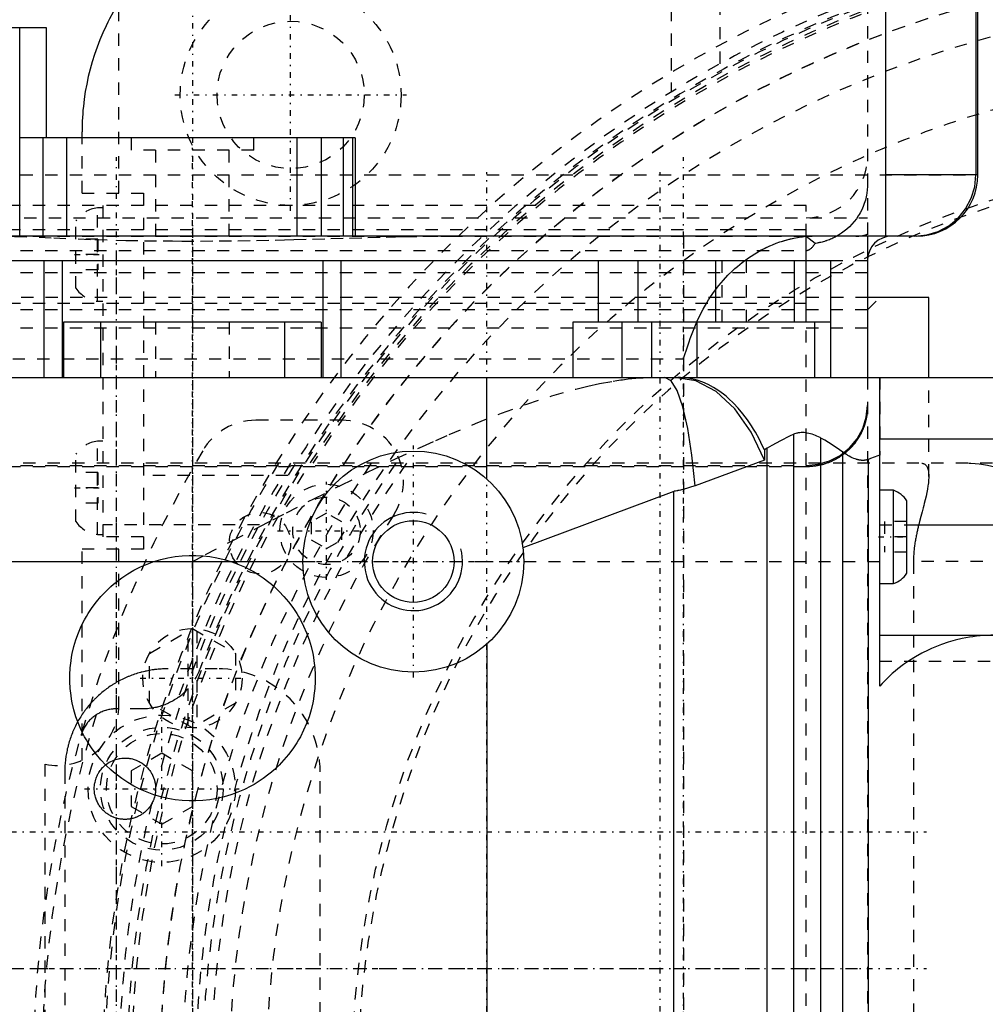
# Model space of a CAD drawing. Extents: x -584 to 223, y -128 to 128.
# Tile 15 of 21: x -102 to -23, y 6 to 86. Entities that reach past the tile are written whole.
import ezdxf

# ---------------------------------------------------------------- set-up
doc = ezdxf.new("R2010")
doc.units = 0
doc.linetypes.add('CENTER', pattern=[1.5, 0.45, -0.5, 0.05, -0.5])
doc.linetypes.add('DASHED', pattern=[2, 1, -1])
for name, color, linetype in [('AM_0', 7, 'CONTINUOUS'), ('AM_10', 7, 'CONTINUOUS'), ('AM_3', 7, 'DASHED'), ('AM_7', 7, 'CENTER')]:
    doc.layers.add(name, color=color, linetype=linetype)

msp = doc.modelspace()

# ---------------------------------------------------------------- linework, layer by layer
at = {"layer": 'AM_0', "color": 7, "linetype": 'CONTINUOUS'}
for p, q in [((-31.5, 68.5), (-31.5, 97.6)), ((-24, 73.5), (-24, 97.6)), ((-24.156, 89), (-24.156, 73.5)), ((-158.321, 85.5), (-99.909, 85.5)), ((-102.06, 68.5), (-102.06, 85.5)), ((-99.909, 85.5), (-99.909, 76.5)), ((-74.734, 76.5), (-102.06, 76.5)), ((-100.17, 68.5), (-100.17, 76.5)), ((-98.25, 68.5), (-98.25, 76.5)), ((-79.471, 68.5), (-79.471, 76.5)), ((-77.493, 68.5), (-77.493, 76.5)), ((-75.701, 68.5), (-75.701, 76.5)), ((-74.919, 68.5), (-74.919, 76.5)), ((-74.734, 76.5), (-74.734, 68.5)), ((-24, 73.5), (-31.5, 73.5)), ((-29, 68.5), (-121.401, 68.5)), ((-38, 61.5), (-38, 68.5)), ((-37.258, 67.902), (-38, 68.478)), ((-33, 68.5), (-33, 57)), ((-36, 66.5), (-121.401, 66.5)), ((-100.081, 57), (-100.081, 66.5)), ((-98.61, 66.5), (-98.61, 57)), ((-77.39, 66.5), (-77.39, 57)), ((-75.919, 66.5), (-75.919, 57)), ((-54.938, 66.5), (-54.938, 61.5)), ((-51.713, 66.5), (-51.713, 61.5)), ((-45.393, 66.5), (-45.393, 61.5)), ((-38.957, 66.5), (-38.957, 61.5)), ((-36, 66.5), (-36, 57)), ((-28, 63.5), (-32.963, 63.5)), ((-28, 57), (-28, 63.5)), ((-98.5, 61.5), (-98.5, 57)), ((-77.5, 61.5), (-98.5, 61.5)), ((-95.5, 61.5), (-95.5, 57)), ((-80.5, 61.5), (-80.5, 57)), ((-77.5, 61.5), (-77.5, 57)), ((-57, 61.5), (-57, 57)), ((-36, 61.5), (-57, 61.5)), ((-53, 61.5), (-53, 57)), ((-50.6, 61.5), (-50.6, 57)), ((-46.906, 61.5), (-46.906, 57)), ((-37.306, 61.5), (-37.306, 57)), ((-122, 57), (-8, 57)), ((-64, 48.708), (-64, 57)), ((-32, 31.856), (-32, 57)), ((-38.988, -52.368), (-38.988, 52.368)), ((-36.8, -52.057), (-36.8, 52.057)), ((-32, 52), (-11.269, 52)), ((-41.161, 51.233), (-41.394, 51.096)), ((-41.394, 51.096), (-41.394, 50.246)), ((-41.161, -51.233), (-41.161, 51.233)), ((-35, -50.906), (-35, 50.906)), ((-41.394, 50.246), (-47.043, 48.176)), ((-32.913, -50.319), (-32.913, 50.319)), ((-48.788, 47.71), (-61.068, 43.105)), ((-48.788, -3.534), (-48.788, 47.71)), ((-30.876, 47.8), (-32, 47.8)), ((-30.876, 40.2), (-30.876, 47.8)), ((-29.8, 41.046), (-29.8, 46.954)), ((-29.8, 45), (-11.073, 45)), ((-116, 42), (-79, 42)), ((-32, 40.2), (-30.876, 40.2)), ((-64, 35.292), (-64, -1.708)), ((-32, 36), (-20.365, 36))]:
    msp.add_line(p, q, dxfattribs=at)
for points in [[(-29.144, 68.5), (-28.171, 68.596), (-27.235, 68.881), (-26.373, 69.343), (-25.617, 69.964), (-24.997, 70.722), (-24.536, 71.587), (-24.252, 72.525), (-24.156, 73.5)], [(-47.043, 48.176), (-47.3, 50.66), (-47.638, 52.828), (-48.045, 54.602), (-48.505, 55.918), (-49.002, 56.727), (-49.517, 57)], [(-41.394, 50.246), (-42.483, 52.547), (-43.814, 54.437), (-45.337, 55.842), (-46.99, 56.708), (-48.711, 57)]]:
    msp.add_lwpolyline(points, dxfattribs=at)
for points in [[(-35.493, 68.5, 0), (-35.538, 68.475, 0), (-35.63, 68.426, 0), (-35.722, 68.379, 0), (-35.769, 68.356, 0), (-35.816, 68.334, 0), (-35.91, 68.291, 0), (-36.006, 68.25, 0), (-36.102, 68.21, 0), (-36.2, 68.173, 0), (-36.298, 68.137, 0), (-36.347, 68.12, 0), (-36.396, 68.104, 0), (-36.496, 68.072, 0), (-36.596, 68.043, 0), (-36.696, 68.016, 0), (-36.797, 67.99, 0), (-36.899, 67.967, 0), (-36.95, 67.956, 0), (-37.001, 67.946, 0), (-37.103, 67.927, 0), (-37.206, 67.91, 0), (-37.258, 67.902, 0)], [(-38, 67.335, 0), (-37.997, 67.335, 0), (-37.99, 67.335, 0), (-37.983, 67.335, 0), (-37.979, 67.335, 0), (-37.976, 67.335, 0), (-37.969, 67.336, 0), (-37.962, 67.336, 0), (-37.955, 67.337, 0), (-37.948, 67.338, 0), (-37.941, 67.338, 0), (-37.938, 67.339, 0), (-37.934, 67.339, 0), (-37.928, 67.34, 0), (-37.921, 67.341, 0), (-37.914, 67.342, 0), (-37.907, 67.344, 0), (-37.9, 67.345, 0), (-37.897, 67.346, 0), (-37.893, 67.347, 0), (-37.886, 67.348, 0), (-37.879, 67.35, 0), (-37.876, 67.351, 0), (-37.872, 67.351, 0), (-37.865, 67.353, 0), (-37.859, 67.355, 0), (-37.855, 67.356, 0), (-37.852, 67.357, 0), (-37.845, 67.359, 0), (-37.838, 67.362, 0), (-37.831, 67.364, 0), (-37.824, 67.366, 0), (-37.817, 67.369, 0), (-37.814, 67.37, 0), (-37.81, 67.372, 0), (-37.803, 67.374, 0), (-37.797, 67.377, 0), (-37.79, 67.38, 0), (-37.783, 67.383, 0), (-37.776, 67.386, 0), (-37.772, 67.388, 0), (-37.769, 67.389, 0), (-37.762, 67.393, 0), (-37.755, 67.396, 0), (-37.731, 67.409, 0), (-37.69, 67.433, 0), (-37.648, 67.461, 0), (-37.628, 67.477, 0), (-37.607, 67.493, 0), (-37.566, 67.528, 0), (-37.525, 67.566, 0), (-37.483, 67.608, 0), (-37.442, 67.654, 0), (-37.401, 67.703, 0), (-37.381, 67.729, 0), (-37.36, 67.755, 0), (-37.319, 67.811, 0), (-37.278, 67.871, 0), (-37.258, 67.902, 0)], [(-41.394, 51.096, 0), (-41.537, 51.404, 0), (-41.83, 51.992, 0), (-42.131, 52.535, 0), (-42.284, 52.792, 0), (-42.445, 53.048, 0), (-42.785, 53.551, 0), (-43.147, 54.033, 0), (-43.528, 54.487, 0), (-43.921, 54.906, 0), (-44.322, 55.286, 0), (-44.524, 55.459, 0), (-44.725, 55.621, 0), (-45.122, 55.912, 0), (-45.534, 56.173, 0), (-45.966, 56.406, 0), (-46.412, 56.604, 0), (-46.867, 56.763, 0), (-47.096, 56.828, 0), (-47.325, 56.882, 0), (-47.778, 56.959, 0), (-48.221, 56.996, 0), (-48.437, 57, 0)], [(-38.988, 52.368, 0), (-39.355, 52.199, 0), (-40.08, 51.84, 0), (-40.796, 51.449, 0), (-41.161, 51.233, 0)], [(-36.8, 52.057, 0), (-36.862, 52.092, 0), (-36.988, 52.158, 0), (-37.115, 52.218, 0), (-37.18, 52.247, 0), (-37.244, 52.274, 0), (-37.374, 52.324, 0), (-37.505, 52.369, 0), (-37.637, 52.407, 0), (-37.769, 52.439, 0), (-37.899, 52.465, 0), (-37.964, 52.475, 0), (-38.028, 52.484, 0), (-38.154, 52.496, 0), (-38.278, 52.501, 0), (-38.4, 52.499, 0), (-38.518, 52.491, 0), (-38.631, 52.475, 0), (-38.686, 52.465, 0), (-38.739, 52.453, 0), (-38.842, 52.424, 0), (-38.941, 52.388, 0), (-38.988, 52.368, 0)], [(-35, 50.906, 0), (-35.281, 51.104, 0), (-35.868, 51.494, 0), (-36.484, 51.873, 0), (-36.8, 52.057, 0)], [(-32.913, 50.319, 0), (-32.921, 50.316, 0), (-32.937, 50.31, 0), (-32.953, 50.304, 0), (-32.961, 50.302, 0), (-32.969, 50.299, 0), (-32.985, 50.293, 0), (-33.002, 50.288, 0), (-33.019, 50.283, 0), (-33.035, 50.279, 0), (-33.052, 50.274, 0), (-33.061, 50.272, 0), (-33.069, 50.27, 0), (-33.086, 50.266, 0), (-33.103, 50.262, 0), (-33.121, 50.259, 0), (-33.138, 50.256, 0), (-33.156, 50.253, 0), (-33.165, 50.251, 0), (-33.174, 50.25, 0), (-33.192, 50.247, 0), (-33.21, 50.245, 0), (-33.219, 50.244, 0), (-33.228, 50.243, 0), (-33.246, 50.241, 0), (-33.264, 50.24, 0), (-33.273, 50.239, 0), (-33.283, 50.238, 0), (-33.301, 50.237, 0), (-33.32, 50.236, 0), (-33.339, 50.236, 0), (-33.358, 50.235, 0), (-33.377, 50.235, 0), (-33.387, 50.235, 0), (-33.396, 50.236, 0), (-33.415, 50.236, 0), (-33.435, 50.237, 0), (-33.455, 50.238, 0), (-33.474, 50.239, 0), (-33.494, 50.24, 0), (-33.504, 50.241, 0), (-33.514, 50.242, 0), (-33.534, 50.244, 0), (-33.553, 50.246, 0), (-33.573, 50.249, 0), (-33.593, 50.252, 0), (-33.613, 50.255, 0), (-33.623, 50.256, 0), (-33.633, 50.258, 0), (-33.653, 50.261, 0), (-33.673, 50.265, 0), (-33.693, 50.269, 0), (-33.713, 50.273, 0), (-33.734, 50.277, 0), (-33.744, 50.28, 0), (-33.754, 50.282, 0), (-33.774, 50.287, 0), (-33.794, 50.292, 0), (-33.814, 50.297, 0), (-33.835, 50.303, 0), (-33.855, 50.308, 0), (-33.865, 50.311, 0), (-33.875, 50.314, 0), (-33.896, 50.32, 0), (-33.916, 50.327, 0), (-33.926, 50.33, 0), (-33.987, 50.35, 0), (-34.11, 50.397, 0), (-34.233, 50.45, 0), (-34.354, 50.508, 0), (-34.475, 50.572, 0), (-34.595, 50.64, 0), (-34.654, 50.676, 0), (-34.713, 50.712, 0), (-34.829, 50.788, 0), (-34.944, 50.866, 0), (-35, 50.906, 0)], [(-32, 50.657, 0), (-32.153, 50.604, 0), (-32.459, 50.493, 0), (-32.762, 50.378, 0), (-32.913, 50.319, 0)], [(-47.043, 48.176, 0), (-47.323, 48.075, 0), (-47.656, 47.967, 0), (-47.752, 47.939, 0), (-47.849, 47.911, 0), (-47.897, 47.898, 0), (-47.946, 47.885, 0), (-48.043, 47.86, 0), (-48.141, 47.836, 0), (-48.239, 47.813, 0), (-48.338, 47.791, 0), (-48.437, 47.771, 0), (-48.487, 47.761, 0), (-48.537, 47.752, 0), (-48.637, 47.734, 0), (-48.738, 47.718, 0), (-48.788, 47.71, 0)], [(-22.636, 36, 0), (-22.931, 35.997, 0), (-23.52, 35.969, 0), (-24.107, 35.915, 0), (-24.399, 35.878, 0), (-24.691, 35.834, 0), (-25.27, 35.726, 0), (-25.843, 35.591, 0), (-26.409, 35.43, 0), (-26.966, 35.243, 0), (-27.514, 35.031, 0), (-27.783, 34.915, 0), (-28.05, 34.793, 0), (-28.574, 34.531, 0), (-29.085, 34.246, 0), (-29.581, 33.937, 0), (-30.061, 33.605, 0), (-30.525, 33.252, 0), (-30.75, 33.068, 0), (-30.971, 32.878, 0), (-31.397, 32.484, 0), (-31.804, 32.07, 0), (-32, 31.856, 0)]]:
    msp.add_polyline3d(points, dxfattribs=at)
for radius in [9, 3.323]:
    msp.add_circle((-70, 42), radius, dxfattribs=at)
for centre, radius, start, end in [((0, 0), 95.35, 47.94262, 104.57838), ((0, 0), 93.5, 20.35574, 104.87342), ((0, 0), 92.807, 28.35328, 104.98705), ((-29, 73.5), 5, 270, 0), ((-31, 66.5), 2, 90, 180), ((-31.5, 45.9), 2, 31.78833, 71.80513), ((-31.5, 42.1), 2, 288.19487, 328.21167)]:
    msp.add_arc(centre, radius, start, end, dxfattribs=at)
at = {"layer": 'AM_10', "color": 7, "linetype": 'CONTINUOUS'}
msp.add_arc((-70, 42), 4, 75, 15, dxfattribs=at)
at = {"layer": 'AM_3', "color": 6, "linetype": 'DASHED'}
for p, q in [((-33, 97.6), (-33, 68.5)), ((-49, 97), (-49, 80.218)), ((-45, 82.529), (-45, 97)), ((-94, 72), (-94, 87.536)), ((-97, 72), (-97, 77)), ((-93, 76.5), (-93, 75.5)), ((-83, 75.5), (-83, 76.5)), ((-83, 75.5), (-93, 75.5)), ((-91, 75.5), (-91, 68.5)), ((-85, 68.5), (-85, 75.5)), ((-152, 73.5), (-24.156, 73.5)), ((-97, 72), (-92, 72)), ((-92, 72), (-92, 43)), ((-38, 71), (-138, 71)), ((-95.3, 70.8), (-95.75, 70.8)), ((-95.75, 63.2), (-95.75, 70.8)), ((-95.3, 71), (-95.3, 44)), ((-38, 68.5), (-38, 71)), ((-125.706, 70), (-33, 70)), ((-38, 69), (-138, 69)), ((-97.5, 64.25), (-97.5, 69.75)), ((-38, 68.5), (-38, 69)), ((-38, 68.478), (-124, 68.478)), ((-95.7, 68.25), (-97.5, 68.25)), ((-95.7, 68.25), (-95.7, 65.75)), ((-94.2, -59.863), (-94.2, 68.169)), ((-48, 68.5), (-48, -60)), ((-124, 67.335), (-38, 67.335)), ((-95.7, 67), (-97.5, 67)), ((-95.7, 65.75), (-97.5, 65.75)), ((-33, 66.5), (-77.39, 66.5)), ((-44.855, 66.5), (-44.855, 61.5)), ((-42.882, 66.5), (-42.882, 61.5)), ((-38, 49.825), (-38, 66.5)), ((-33, 65.5), (-155.11, 65.5)), ((-32.963, 63.5), (-141.11, 63.5)), ((-33, 62.5), (-32, 63.5)), ((-38, 63), (-138, 63)), ((-95.75, 63.2), (-95.3, 63.2)), ((-33, 62.5), (-143, 62.5)), ((-33, 61), (-143, 61)), ((-91, 61.5), (-91, 57)), ((-85, 61.5), (-85, 57)), ((-108.649, 58.5), (-48, 58.5)), ((-33, 57), (-33, -57)), ((-32, 57), (-32, 50.657)), ((-28, 48.936), (-28, 57)), ((-75.814, 53.5), (-82.848, 53.5)), ((-95.3, 51.8), (-95.75, 51.8)), ((-95.75, 44.2), (-95.75, 51.8)), ((-97.5, 45.25), (-97.5, 50.75)), ((-124, 49.825), (-38, 49.825)), ((-38, 49.717), (-124, 49.717)), ((7.2, 50), (-120.861, 50)), ((-38, -50.179), (-38, 49.717)), ((-95.7, 49.25), (-97.5, 49.25)), ((-95.7, 49.25), (-95.7, 46.75)), ((-80.218, 49), (-92, 49)), ((-95.7, 48), (-97.5, 48)), ((-95.7, 46.75), (-97.5, 46.75)), ((-77.076, 45.943), (-78.326, 45.222)), ((-75.826, 45.222), (-77.076, 45.943)), ((-82.529, 45), (-95.3, 45)), ((-78.326, 45.222), (-78.326, 43.778)), ((-75.826, 43.778), (-75.826, 45.222)), ((-32, 45), (-29.8, 45)), ((-31.6, 45.25), (-31.6, 42.75)), ((-29.8, 45.25), (-31.6, 45.25)), ((-95.75, 44.2), (-95.3, 44.2)), ((-92, 44), (-95.3, 44)), ((-78.326, 43.778), (-77.076, 43.057)), ((-77.076, 43.057), (-75.826, 43.778)), ((-29.8, 44), (-31.6, 44)), ((-97, 25.806), (-97, 43)), ((-92, 43), (-97, 43)), ((-94, 30), (-94, 43)), ((-29.8, 42.75), (-31.6, 42.75)), ((-88, 42), (-88, 33.265)), ((-79, 42), (-32, 42)), ((-29.248, 42), (-29.248, -42)), ((-17.602, 42), (-29.248, 42)), ((-91.5, 34.521), (-88, 36.541)), ((-88.35, 28.661), (-88.35, 36.339)), ((-88, 36.541), (-84.5, 34.521)), ((-87.65, 36.339), (-87.65, 28.661)), ((-91.5, 30.479), (-91.5, 34.521)), ((-84.5, 34.521), (-84.5, 30.479)), ((-32, 33.887), (-18, 33.887)), ((-85.975, 33.265), (-90.025, 33.265)), ((-88, 28.459), (-91.5, 30.479)), ((-84.5, 30.479), (-88, 28.459)), ((-92.072, 30), (-94.207, 30)), ((-90.5, 26.387), (-93, 24.943)), ((-88, 24.943), (-90.5, 26.387)), ((-100, -25.5), (-100, 25.5)), ((-98.405, 24.885), (-98.405, -24.885)), ((-93, 24.943), (-93, 22.057)), ((-88, 22.057), (-88, 24.943)), ((-77.595, -24.885), (-77.595, 24.885)), ((-93, 22.057), (-90.5, 20.613)), ((-90.5, 20.613), (-88, 22.057)), ((-128.798, 8.85), (-33, 8.85))]:
    msp.add_line(p, q, dxfattribs=at)
msp.add_lwpolyline([(-38, 49.825), (-37.025, 49.919), (-36.087, 50.196), (-35.222, 50.647), (-34.464, 51.253), (-33.843, 51.992), (-33.381, 52.835), (-33.096, 53.749), (-33, 54.701)], dxfattribs=at)
for points in [[(-94, 87.536, 0), (-94.16, 87.273, 0), (-94.47, 86.737, 0), (-94.764, 86.189, 0), (-94.905, 85.911, 0), (-95.042, 85.63, 0), (-95.304, 85.06, 0), (-95.548, 84.481, 0), (-95.774, 83.893, 0), (-95.982, 83.299, 0), (-96.171, 82.699, 0), (-96.258, 82.398, 0), (-96.34, 82.095, 0), (-96.49, 81.488, 0), (-96.62, 80.88, 0), (-96.731, 80.271, 0), (-96.822, 79.665, 0), (-96.893, 79.061, 0), (-96.922, 78.761, 0), (-96.946, 78.463, 0), (-96.981, 77.871, 0), (-96.998, 77.288, 0), (-97, 77, 0)], [(-33, 72.685, 0), (-33.002, 72.545, 0), (-33.019, 72.264, 0), (-33.053, 71.985, 0), (-33.076, 71.847, 0), (-33.103, 71.709, 0), (-33.17, 71.436, 0), (-33.253, 71.167, 0), (-33.352, 70.902, 0), (-33.467, 70.644, 0), (-33.597, 70.392, 0), (-33.668, 70.27, 0), (-33.742, 70.149, 0), (-33.901, 69.915, 0), (-34.074, 69.689, 0), (-34.261, 69.474, 0), (-34.46, 69.269, 0), (-34.672, 69.076, 0), (-34.781, 68.983, 0), (-34.894, 68.895, 0), (-35.126, 68.727, 0), (-35.369, 68.572, 0), (-35.493, 68.5, 0)], [(-104.098, 68.5, 0), (-102.501, 68.48, 0), (-99.306, 68.362, 0), (-95.948, 68.219, 0), (-94.2, 68.169, 0)], [(-94.2, 68.169, 0), (-93.44, 68.154, 0), (-91.919, 68.128, 0), (-90.399, 68.111, 0), (-89.639, 68.105, 0), (-88.878, 68.101, 0), (-87.353, 68.101, 0), (-85.826, 68.109, 0), (-84.301, 68.125, 0), (-82.779, 68.149, 0), (-81.259, 68.18, 0), (-80.5, 68.198, 0), (-79.742, 68.217, 0), (-78.226, 68.258, 0), (-76.714, 68.301, 0), (-75.206, 68.345, 0), (-73.705, 68.388, 0), (-72.211, 68.427, 0), (-71.465, 68.444, 0), (-70.72, 68.46, 0), (-69.235, 68.484, 0), (-67.758, 68.498, 0), (-67.024, 68.5, 0)], [(-42.609, 66.779, 0), (-42.467, 66.873, 0), (-42.181, 67.055, 0), (-41.893, 67.225, 0), (-41.749, 67.306, 0), (-41.604, 67.385, 0), (-41.312, 67.534, 0), (-41.02, 67.673, 0), (-40.727, 67.801, 0), (-40.433, 67.918, 0), (-40.14, 68.025, 0), (-39.993, 68.075, 0), (-39.847, 68.121, 0), (-39.556, 68.206, 0), (-39.269, 68.28, 0), (-38.986, 68.343, 0), (-38.706, 68.395, 0), (-38.43, 68.437, 0), (-38.294, 68.454, 0), (-38.159, 68.468, 0), (-37.892, 68.488, 0), (-37.631, 68.499, 0), (-37.502, 68.5, 0)], [(-33.944, 68.5, 0), (-33.893, 68.5, 0), (-33.795, 68.503, 0), (-33.703, 68.508, 0), (-33.659, 68.512, 0), (-33.616, 68.516, 0), (-33.535, 68.525, 0), (-33.459, 68.535, 0), (-33.388, 68.547, 0), (-33.324, 68.559, 0), (-33.265, 68.572, 0), (-33.238, 68.579, 0), (-33.212, 68.585, 0), (-33.165, 68.599, 0), (-33.124, 68.611, 0), (-33.088, 68.624, 0), (-33.059, 68.635, 0), (-33.036, 68.646, 0), (-33.026, 68.651, 0), (-33.018, 68.656, 0), (-33.007, 68.664, 0), (-33.001, 68.671, 0), (-33, 68.674, 0)], [(-48, 58.5, 0), (-47.911, 58.77, 0), (-47.727, 59.325, 0), (-47.534, 59.887, 0), (-47.434, 60.166, 0), (-47.332, 60.441, 0), (-47.119, 60.984, 0), (-46.891, 61.517, 0), (-46.645, 62.042, 0), (-46.377, 62.56, 0), (-46.09, 63.064, 0), (-45.938, 63.31, 0), (-45.781, 63.553, 0), (-45.451, 64.027, 0), (-45.1, 64.482, 0), (-44.739, 64.909, 0), (-44.367, 65.307, 0), (-43.987, 65.679, 0), (-43.795, 65.855, 0), (-43.6, 66.024, 0), (-43.207, 66.344, 0), (-42.81, 66.64, 0), (-42.609, 66.779, 0)], [(-88, 42, 0), (-86.926, 42.561, 0), (-84.756, 43.692, 0), (-82.56, 44.832, 0), (-81.454, 45.402, 0), (-80.346, 45.971, 0), (-78.122, 47.102, 0), (-75.894, 48.217, 0), (-73.67, 49.306, 0), (-71.456, 50.362, 0), (-69.259, 51.376, 0), (-68.169, 51.864, 0), (-67.085, 52.339, 0), (-64.94, 53.241, 0), (-62.829, 54.073, 0), (-60.758, 54.825, 0), (-58.73, 55.487, 0), (-56.751, 56.047, 0), (-55.78, 56.285, 0), (-54.823, 56.493, 0), (-53.724, 56.694, 0), (-53.413, 56.743, 0), (-53.104, 56.788, 0), (-52.95, 56.809, 0), (-52.797, 56.829, 0), (-52.491, 56.866, 0), (-52.187, 56.898, 0), (-51.885, 56.927, 0), (-51.584, 56.951, 0), (-51.285, 56.97, 0), (-51.136, 56.978, 0), (-50.987, 56.984, 0), (-50.691, 56.994, 0), (-50.397, 56.999, 0), (-50.251, 57, 0)], [(-33, 54.596, 0), (-33, 54.563, 0), (-33.001, 54.495, 0), (-33.003, 54.426, 0), (-33.004, 54.392, 0), (-33.006, 54.357, 0), (-33.01, 54.287, 0), (-33.015, 54.217, 0), (-33.021, 54.146, 0), (-33.029, 54.075, 0), (-33.037, 54.003, 0), (-33.042, 53.967, 0), (-33.047, 53.932, 0), (-33.057, 53.86, 0), (-33.069, 53.788, 0), (-33.082, 53.716, 0), (-33.096, 53.645, 0), (-33.111, 53.573, 0), (-33.119, 53.538, 0), (-33.127, 53.502, 0), (-33.145, 53.431, 0), (-33.163, 53.361, 0), (-33.172, 53.326, 0), (-33.182, 53.291, 0), (-33.202, 53.222, 0), (-33.224, 53.154, 0), (-33.235, 53.12, 0), (-33.246, 53.086, 0), (-33.269, 53.019, 0), (-33.292, 52.953, 0), (-33.317, 52.888, 0), (-33.342, 52.824, 0), (-33.367, 52.761, 0), (-33.38, 52.73, 0), (-33.394, 52.699, 0), (-33.421, 52.636, 0), (-33.45, 52.574, 0), (-33.48, 52.511, 0), (-33.511, 52.448, 0), (-33.543, 52.385, 0), (-33.56, 52.353, 0), (-33.577, 52.322, 0), (-33.611, 52.259, 0), (-33.647, 52.196, 0), (-33.684, 52.133, 0), (-33.722, 52.071, 0), (-33.761, 52.009, 0), (-33.781, 51.978, 0), (-33.801, 51.947, 0), (-33.842, 51.886, 0), (-33.884, 51.826, 0), (-33.927, 51.766, 0), (-33.971, 51.707, 0), (-34.015, 51.649, 0), (-34.038, 51.62, 0), (-34.06, 51.592, 0), (-34.106, 51.535, 0), (-34.153, 51.48, 0), (-34.2, 51.426, 0), (-34.247, 51.372, 0), (-34.295, 51.32, 0), (-34.319, 51.294, 0), (-34.343, 51.269, 0), (-34.391, 51.219, 0), (-34.44, 51.171, 0), (-34.464, 51.147, 0), (-34.488, 51.123, 0), (-34.538, 51.076, 0), (-34.589, 51.029, 0), (-34.615, 51.005, 0), (-34.642, 50.982, 0), (-34.695, 50.935, 0), (-34.75, 50.889, 0), (-34.805, 50.843, 0), (-34.862, 50.798, 0), (-34.92, 50.753, 0), (-34.949, 50.731, 0), (-34.979, 50.709, 0), (-35.038, 50.665, 0), (-35.099, 50.623, 0), (-35.16, 50.581, 0), (-35.222, 50.54, 0), (-35.284, 50.5, 0), (-35.315, 50.48, 0), (-35.347, 50.461, 0), (-35.411, 50.423, 0), (-35.474, 50.386, 0), (-35.539, 50.349, 0), (-35.603, 50.314, 0), (-35.668, 50.281, 0), (-35.7, 50.264, 0), (-35.733, 50.248, 0), (-35.797, 50.216, 0), (-35.862, 50.186, 0), (-35.926, 50.157, 0), (-35.991, 50.129, 0), (-36.054, 50.102, 0), (-36.086, 50.089, 0), (-36.118, 50.076, 0), (-36.183, 50.051, 0), (-36.248, 50.027, 0), (-36.315, 50.003, 0), (-36.383, 49.98, 0), (-36.451, 49.957, 0), (-36.486, 49.946, 0), (-36.521, 49.936, 0), (-36.591, 49.915, 0), (-36.662, 49.895, 0), (-36.698, 49.886, 0), (-36.733, 49.876, 0), (-36.806, 49.859, 0), (-36.878, 49.842, 0), (-36.915, 49.834, 0), (-36.951, 49.826, 0), (-37.024, 49.811, 0), (-37.098, 49.797, 0), (-37.171, 49.785, 0), (-37.245, 49.773, 0), (-37.319, 49.763, 0), (-37.355, 49.758, 0), (-37.392, 49.754, 0), (-37.465, 49.745, 0), (-37.538, 49.738, 0), (-37.611, 49.732, 0), (-37.683, 49.727, 0), (-37.755, 49.723, 0), (-37.79, 49.722, 0), (-37.826, 49.72, 0), (-37.896, 49.718, 0), (-37.966, 49.717, 0), (-38, 49.717, 0)], [(-28.566, 50, 0), (-28.534, 49.999, 0), (-28.474, 49.991, 0), (-28.417, 49.976, 0), (-28.391, 49.965, 0), (-28.365, 49.953, 0), (-28.316, 49.924, 0), (-28.27, 49.888, 0), (-28.229, 49.845, 0), (-28.191, 49.797, 0), (-28.157, 49.743, 0), (-28.141, 49.714, 0), (-28.127, 49.684, 0), (-28.099, 49.619, 0), (-28.075, 49.548, 0), (-28.054, 49.471, 0), (-28.036, 49.387, 0), (-28.022, 49.297, 0), (-28.016, 49.25, 0), (-28.011, 49.202, 0), (-28.004, 49.1, 0), (-28, 48.992, 0), (-28, 48.936, 0)], [(-24.741, 50, 0), (-24.569, 49.998, 0), (-24.227, 49.983, 0), (-23.886, 49.953, 0), (-23.715, 49.932, 0), (-23.546, 49.908, 0), (-23.207, 49.848, 0), (-22.872, 49.773, 0), (-22.54, 49.683, 0), (-22.211, 49.58, 0), (-21.888, 49.461, 0), (-21.728, 49.397, 0), (-21.569, 49.329, 0), (-21.255, 49.183, 0), (-20.949, 49.023, 0), (-20.649, 48.85, 0), (-20.357, 48.665, 0), (-20.074, 48.467, 0), (-19.935, 48.363, 0), (-19.798, 48.256, 0), (-19.531, 48.034, 0), (-19.274, 47.799, 0), (-19.149, 47.678, 0)], [(-28, 48.936, 0), (-28.001, 48.836, 0), (-28.012, 48.624, 0), (-28.034, 48.396, 0), (-28.048, 48.276, 0), (-28.066, 48.152, 0), (-28.108, 47.893, 0), (-28.16, 47.619, 0), (-28.222, 47.331, 0), (-28.292, 47.029, 0), (-28.37, 46.714, 0), (-28.412, 46.55, 0), (-28.456, 46.383, 0), (-28.547, 46.039, 0), (-28.642, 45.677, 0), (-28.748, 45.272, 0), (-28.814, 45.012, 0), (-28.833, 44.935, 0), (-28.852, 44.857, 0), (-28.862, 44.817, 0), (-28.872, 44.777, 0), (-28.891, 44.695, 0), (-28.91, 44.613, 0), (-28.929, 44.529, 0), (-28.948, 44.444, 0), (-28.967, 44.358, 0), (-28.977, 44.314, 0), (-28.986, 44.27, 0), (-29.005, 44.181, 0), (-29.023, 44.091, 0), (-29.032, 44.045, 0), (-29.041, 43.999, 0), (-29.059, 43.906, 0), (-29.076, 43.812, 0), (-29.085, 43.765, 0), (-29.093, 43.717, 0), (-29.109, 43.62, 0), (-29.125, 43.521, 0), (-29.141, 43.418, 0), (-29.156, 43.309, 0), (-29.171, 43.197, 0), (-29.178, 43.139, 0), (-29.185, 43.08, 0), (-29.198, 42.96, 0), (-29.21, 42.837, 0), (-29.22, 42.711, 0), (-29.229, 42.584, 0), (-29.236, 42.454, 0), (-29.24, 42.389, 0), (-29.242, 42.324, 0), (-29.246, 42.194, 0), (-29.248, 42.064, 0), (-29.248, 42, 0)], [(-78, 32.5, 0), (-78.004, 32.219, 0), (-78.036, 31.651, 0), (-78.102, 31.077, 0), (-78.147, 30.79, 0), (-78.201, 30.503, 0), (-78.336, 29.93, 0), (-78.504, 29.364, 0), (-78.707, 28.807, 0), (-78.942, 28.263, 0), (-79.208, 27.735, 0), (-79.352, 27.478, 0), (-79.504, 27.226, 0), (-79.827, 26.738, 0), (-80.174, 26.275, 0), (-80.542, 25.838, 0), (-80.929, 25.429, 0), (-81.338, 25.043, 0), (-81.553, 24.856, 0), (-81.775, 24.674, 0), (-82.238, 24.327, 0), (-82.726, 24.004, 0), (-82.978, 23.852, 0), (-83.235, 23.708, 0), (-83.763, 23.442, 0), (-84.307, 23.207, 0), (-84.584, 23.102, 0), (-84.864, 23.005, 0), (-85.43, 22.836, 0), (-86.003, 22.702, 0), (-86.577, 22.602, 0), (-87.151, 22.536, 0), (-87.719, 22.504, 0), (-88, 22.5, 0), (-88.281, 22.504, 0), (-88.849, 22.536, 0), (-89.423, 22.602, 0), (-89.997, 22.702, 0), (-90.57, 22.836, 0), (-91.136, 23.005, 0), (-91.416, 23.102, 0), (-91.693, 23.207, 0), (-92.237, 23.442, 0), (-92.765, 23.708, 0), (-93.274, 24.004, 0), (-93.762, 24.327, 0), (-94.225, 24.674, 0), (-94.447, 24.856, 0), (-94.662, 25.043, 0), (-95.071, 25.429, 0), (-95.458, 25.838, 0), (-95.826, 26.275, 0), (-96.173, 26.738, 0), (-96.496, 27.226, 0), (-96.648, 27.478, 0), (-96.792, 27.735, 0), (-97.058, 28.263, 0), (-97.293, 28.807, 0), (-97.496, 29.364, 0), (-97.664, 29.93, 0), (-97.799, 30.503, 0), (-97.853, 30.79, 0), (-97.898, 31.077, 0), (-97.964, 31.651, 0), (-97.996, 32.219, 0), (-98, 32.5, 0), (-97.996, 32.781, 0), (-97.964, 33.349, 0), (-97.898, 33.923, 0), (-97.853, 34.21, 0), (-97.799, 34.497, 0), (-97.664, 35.07, 0), (-97.496, 35.636, 0), (-97.293, 36.193, 0), (-97.058, 36.737, 0), (-96.792, 37.265, 0), (-96.648, 37.522, 0), (-96.496, 37.774, 0), (-96.173, 38.262, 0), (-95.826, 38.725, 0), (-95.458, 39.162, 0), (-95.071, 39.571, 0), (-94.662, 39.957, 0), (-94.447, 40.144, 0), (-94.225, 40.326, 0), (-93.762, 40.673, 0), (-93.274, 40.996, 0), (-92.765, 41.292, 0), (-92.237, 41.558, 0), (-91.693, 41.793, 0), (-91.416, 41.898, 0), (-91.136, 41.995, 0), (-90.57, 42.164, 0), (-89.997, 42.298, 0), (-89.423, 42.398, 0), (-88.849, 42.464, 0), (-88.281, 42.496, 0), (-88, 42.5, 0), (-87.719, 42.496, 0), (-87.151, 42.464, 0), (-86.577, 42.398, 0), (-86.003, 42.298, 0), (-85.43, 42.164, 0), (-84.864, 41.995, 0), (-84.584, 41.898, 0), (-84.307, 41.793, 0), (-83.763, 41.558, 0), (-83.235, 41.292, 0), (-82.978, 41.148, 0), (-82.726, 40.996, 0), (-82.238, 40.673, 0), (-81.775, 40.326, 0), (-81.553, 40.144, 0), (-81.338, 39.957, 0), (-80.929, 39.571, 0), (-80.542, 39.162, 0), (-80.174, 38.725, 0), (-79.827, 38.262, 0), (-79.504, 37.774, 0), (-79.352, 37.522, 0), (-79.208, 37.265, 0), (-78.942, 36.737, 0), (-78.707, 36.193, 0), (-78.504, 35.636, 0), (-78.336, 35.07, 0), (-78.201, 34.497, 0), (-78.147, 34.21, 0), (-78.102, 33.923, 0), (-78.036, 33.349, 0), (-78.004, 32.781, 0), (-78, 32.5, 0)], [(-90.025, 33.265, 0), (-90.084, 33.265, 0), (-90.201, 33.263, 0), (-90.32, 33.26, 0), (-90.379, 33.258, 0), (-90.438, 33.255, 0), (-90.557, 33.248, 0), (-90.677, 33.24, 0), (-90.797, 33.229, 0), (-90.917, 33.217, 0), (-91.037, 33.204, 0), (-91.097, 33.196, 0), (-91.157, 33.188, 0), (-91.278, 33.171, 0), (-91.398, 33.152, 0), (-91.518, 33.131, 0), (-91.639, 33.108, 0), (-91.759, 33.084, 0), (-91.819, 33.071, 0), (-91.879, 33.057, 0), (-91.999, 33.029, 0), (-92.119, 32.999, 0), (-92.178, 32.984, 0), (-92.238, 32.967, 0), (-92.357, 32.934, 0), (-92.476, 32.899, 0), (-92.535, 32.88, 0), (-92.594, 32.862, 0), (-92.712, 32.823, 0), (-92.829, 32.782, 0), (-92.945, 32.74, 0), (-93.061, 32.696, 0), (-93.177, 32.65, 0), (-93.234, 32.626, 0), (-93.291, 32.602, 0), (-93.405, 32.553, 0), (-93.518, 32.502, 0), (-93.63, 32.45, 0), (-93.742, 32.396, 0), (-93.853, 32.34, 0), (-93.907, 32.311, 0), (-93.962, 32.282, 0), (-94.071, 32.224, 0), (-94.179, 32.163, 0), (-94.285, 32.101, 0), (-94.391, 32.038, 0), (-94.495, 31.973, 0), (-94.547, 31.94, 0), (-94.599, 31.907, 0), (-94.701, 31.839, 0), (-94.802, 31.77, 0), (-94.901, 31.7, 0), (-95, 31.629, 0), (-95.097, 31.556, 0), (-95.145, 31.519, 0), (-95.193, 31.482, 0), (-95.287, 31.407, 0), (-95.38, 31.331, 0), (-95.471, 31.254, 0), (-95.562, 31.176, 0), (-95.65, 31.096, 0), (-95.694, 31.056, 0), (-95.737, 31.016, 0), (-95.823, 30.935, 0), (-95.907, 30.854, 0), (-95.949, 30.812, 0), (-95.99, 30.771, 0), (-96.072, 30.687, 0), (-96.152, 30.601, 0), (-96.193, 30.558, 0), (-96.233, 30.514, 0), (-96.312, 30.426, 0), (-96.39, 30.336, 0), (-96.467, 30.244, 0), (-96.543, 30.151, 0), (-96.619, 30.057, 0), (-96.656, 30.009, 0), (-96.693, 29.961, 0), (-96.765, 29.864, 0), (-96.837, 29.766, 0), (-96.907, 29.666, 0), (-96.976, 29.565, 0), (-97.044, 29.463, 0), (-97.077, 29.411, 0), (-97.11, 29.36, 0), (-97.175, 29.255, 0), (-97.239, 29.15, 0), (-97.301, 29.043, 0), (-97.361, 28.935, 0), (-97.42, 28.826, 0), (-97.449, 28.772, 0), (-97.478, 28.717, 0), (-97.534, 28.606, 0), (-97.588, 28.494, 0), (-97.641, 28.382, 0), (-97.691, 28.269, 0), (-97.741, 28.155, 0), (-97.765, 28.097, 0), (-97.788, 28.04, 0), (-97.834, 27.925, 0), (-97.879, 27.808, 0), (-97.921, 27.692, 0), (-97.962, 27.574, 0), (-98.001, 27.457, 0), (-98.019, 27.398, 0), (-98.038, 27.338, 0), (-98.073, 27.22, 0), (-98.107, 27.1, 0), (-98.123, 27.041, 0), (-98.139, 26.981, 0), (-98.169, 26.861, 0), (-98.197, 26.741, 0), (-98.21, 26.681, 0), (-98.223, 26.621, 0), (-98.248, 26.5, 0), (-98.271, 26.38, 0), (-98.292, 26.259, 0), (-98.311, 26.139, 0), (-98.328, 26.018, 0), (-98.336, 25.958, 0), (-98.344, 25.898, 0), (-98.357, 25.777, 0), (-98.369, 25.657, 0), (-98.38, 25.537, 0), (-98.388, 25.418, 0), (-98.395, 25.299, 0), (-98.398, 25.239, 0), (-98.4, 25.18, 0), (-98.403, 25.062, 0), (-98.405, 24.944, 0), (-98.405, 24.885, 0)], [(-89.131, 30.956, 0), (-89.18, 30.921, 0), (-89.279, 30.853, 0), (-89.377, 30.788, 0), (-89.426, 30.757, 0), (-89.475, 30.727, 0), (-89.573, 30.669, 0), (-89.669, 30.615, 0), (-89.765, 30.564, 0), (-89.862, 30.515, 0), (-89.959, 30.468, 0), (-90.008, 30.446, 0), (-90.057, 30.424, 0), (-90.156, 30.382, 0), (-90.255, 30.342, 0), (-90.354, 30.304, 0), (-90.454, 30.269, 0), (-90.554, 30.236, 0), (-90.605, 30.22, 0), (-90.655, 30.205, 0), (-90.756, 30.176, 0), (-90.857, 30.15, 0), (-90.908, 30.137, 0)], [(-94.207, 30, 0), (-94.253, 30, 0), (-94.346, 29.997, 0), (-94.439, 29.991, 0), (-94.486, 29.987, 0), (-94.533, 29.982, 0), (-94.627, 29.971, 0), (-94.721, 29.956, 0), (-94.815, 29.938, 0), (-94.908, 29.917, 0), (-95.002, 29.893, 0), (-95.048, 29.88, 0), (-95.095, 29.866, 0), (-95.187, 29.835, 0), (-95.279, 29.802, 0), (-95.37, 29.765, 0), (-95.46, 29.726, 0), (-95.549, 29.683, 0), (-95.593, 29.661, 0), (-95.637, 29.637, 0), (-95.725, 29.588, 0), (-95.814, 29.533, 0), (-95.859, 29.505, 0)], [(-91.24, 30.07, 0), (-91.38, 30.048, 0), (-91.658, 30.017, 0), (-91.935, 30.002, 0), (-92.072, 30, 0)], [(-90.908, 30.137, 0), (-90.963, 30.124, 0), (-91.074, 30.101, 0), (-91.185, 30.079, 0), (-91.24, 30.07, 0)], [(-95.859, 29.505, 0), (-95.903, 29.475, 0), (-95.99, 29.413, 0), (-96.074, 29.349, 0), (-96.114, 29.316, 0), (-96.154, 29.282, 0), (-96.232, 29.214, 0), (-96.307, 29.143, 0), (-96.378, 29.07, 0), (-96.447, 28.996, 0), (-96.513, 28.92, 0), (-96.544, 28.881, 0), (-96.575, 28.842, 0), (-96.635, 28.762, 0), (-96.692, 28.681, 0), (-96.746, 28.598, 0), (-96.797, 28.514, 0), (-96.845, 28.429, 0), (-96.868, 28.386, 0), (-96.89, 28.342, 0), (-96.932, 28.254, 0), (-96.972, 28.165, 0), (-96.99, 28.121, 0)], [(-96.99, 28.121, 0), (-97.009, 28.072, 0), (-97.044, 27.975, 0), (-97.076, 27.876, 0), (-97.091, 27.827, 0)], [(-95.079, 25.439, 0), (-95.018, 25.486, 0), (-94.897, 25.573, 0), (-94.775, 25.65, 0), (-94.715, 25.685, 0), (-94.654, 25.718, 0), (-94.53, 25.778, 0), (-94.404, 25.831, 0), (-94.275, 25.877, 0), (-94.146, 25.915, 0), (-94.015, 25.946, 0), (-93.95, 25.959, 0), (-93.885, 25.97, 0), (-93.754, 25.987, 0), (-93.624, 25.997, 0), (-93.495, 26, 0), (-93.368, 25.997, 0), (-93.243, 25.987, 0), (-93.181, 25.98, 0), (-93.12, 25.971, 0), (-93.001, 25.95, 0), (-92.885, 25.923, 0), (-92.828, 25.908, 0)], [(-92.828, 25.908, 0), (-92.747, 25.884, 0), (-92.584, 25.826, 0), (-92.421, 25.755, 0), (-92.341, 25.715, 0), (-92.261, 25.671, 0), (-92.104, 25.574, 0), (-91.953, 25.464, 0), (-91.808, 25.34, 0), (-91.671, 25.204, 0), (-91.543, 25.055, 0), (-91.482, 24.976, 0), (-91.425, 24.895, 0), (-91.362, 24.795, 0), (-91.344, 24.766, 0), (-91.327, 24.737, 0), (-91.319, 24.722, 0), (-91.311, 24.707, 0), (-91.295, 24.677, 0), (-91.279, 24.647, 0), (-91.263, 24.616, 0), (-91.248, 24.586, 0), (-91.233, 24.554, 0), (-91.226, 24.539, 0), (-91.219, 24.523, 0), (-91.204, 24.49, 0), (-91.19, 24.457, 0), (-91.177, 24.423, 0), (-91.163, 24.389, 0), (-91.151, 24.354, 0), (-91.144, 24.337, 0), (-91.138, 24.319, 0), (-91.126, 24.283, 0), (-91.114, 24.247, 0), (-91.103, 24.21, 0), (-91.092, 24.172, 0), (-91.082, 24.134, 0), (-91.077, 24.115, 0), (-91.072, 24.096, 0), (-91.063, 24.057, 0), (-91.054, 24.017, 0), (-91.046, 23.978, 0), (-91.039, 23.937, 0), (-91.032, 23.897, 0), (-91.029, 23.876, 0), (-91.025, 23.856, 0), (-91.02, 23.815, 0), (-91.015, 23.773, 0), (-91.013, 23.752, 0), (-91.011, 23.731, 0), (-91.007, 23.689, 0), (-91.004, 23.647, 0), (-91.003, 23.626, 0), (-91.002, 23.604, 0), (-91.001, 23.562, 0), (-91, 23.519, 0), (-91, 23.476, 0), (-91.001, 23.432, 0), (-91.002, 23.389, 0), (-91.004, 23.367, 0), (-91.005, 23.346, 0), (-91.008, 23.302, 0), (-91.012, 23.259, 0), (-91.016, 23.215, 0), (-91.022, 23.172, 0), (-91.028, 23.129, 0), (-91.031, 23.107, 0), (-91.035, 23.085, 0), (-91.042, 23.042, 0), (-91.051, 22.999, 0), (-91.055, 22.978, 0)], [(-91.055, 22.978, 0), (-91.067, 22.926, 0), (-91.094, 22.822, 0), (-91.125, 22.72, 0), (-91.142, 22.669, 0), (-91.161, 22.619, 0), (-91.2, 22.519, 0), (-91.244, 22.422, 0), (-91.292, 22.327, 0), (-91.343, 22.235, 0), (-91.398, 22.147, 0), (-91.426, 22.103, 0), (-91.456, 22.061, 0), (-91.516, 21.979, 0), (-91.578, 21.901, 0), (-91.643, 21.826, 0), (-91.709, 21.756, 0), (-91.776, 21.689, 0), (-91.81, 21.658, 0), (-91.844, 21.627, 0), (-91.913, 21.568, 0), (-91.981, 21.514, 0), (-92.015, 21.489, 0), (-92.049, 21.464, 0), (-92.119, 21.416, 0), (-92.189, 21.371, 0), (-92.224, 21.35, 0), (-92.26, 21.329, 0), (-92.332, 21.29, 0), (-92.405, 21.253, 0), (-92.479, 21.218, 0), (-92.553, 21.186, 0), (-92.628, 21.157, 0), (-92.665, 21.143, 0), (-92.703, 21.13, 0), (-92.778, 21.106, 0), (-92.854, 21.085, 0), (-92.93, 21.066, 0), (-93.006, 21.049, 0), (-93.082, 21.035, 0), (-93.12, 21.029, 0), (-93.158, 21.023, 0), (-93.234, 21.014, 0), (-93.31, 21.007, 0), (-93.385, 21.003, 0), (-93.46, 21, 0), (-93.534, 21, 0), (-93.571, 21.001, 0), (-93.607, 21.002, 0), (-93.68, 21.007, 0), (-93.752, 21.013, 0), (-93.823, 21.021, 0), (-93.893, 21.031, 0), (-93.963, 21.043, 0), (-93.997, 21.05, 0), (-94.031, 21.057, 0), (-94.098, 21.073, 0), (-94.165, 21.09, 0), (-94.233, 21.11, 0), (-94.301, 21.132, 0), (-94.369, 21.156, 0), (-94.403, 21.169, 0), (-94.437, 21.182, 0), (-94.505, 21.211, 0), (-94.573, 21.242, 0), (-94.606, 21.258, 0), (-94.64, 21.275, 0), (-94.706, 21.31, 0), (-94.772, 21.348, 0), (-94.805, 21.368, 0), (-94.837, 21.388, 0), (-94.902, 21.43, 0), (-94.965, 21.474, 0), (-95.028, 21.521, 0), (-95.089, 21.57, 0), (-95.149, 21.621, 0), (-95.178, 21.647, 0), (-95.207, 21.674, 0), (-95.265, 21.729, 0), (-95.32, 21.786, 0), (-95.374, 21.845, 0), (-95.426, 21.907, 0), (-95.477, 21.97, 0), (-95.501, 22.002, 0), (-95.526, 22.035, 0), (-95.572, 22.101, 0), (-95.617, 22.17, 0), (-95.659, 22.24, 0), (-95.701, 22.314, 0), (-95.741, 22.392, 0), (-95.76, 22.431, 0), (-95.779, 22.472, 0), (-95.815, 22.555, 0), (-95.848, 22.642, 0), (-95.879, 22.731, 0), (-95.906, 22.822, 0), (-95.931, 22.917, 0), (-95.942, 22.964, 0), (-95.952, 23.013, 0), (-95.97, 23.111, 0), (-95.983, 23.211, 0), (-95.993, 23.312, 0), (-95.999, 23.415, 0), (-96, 23.519, 0), (-95.999, 23.571, 0), (-95.997, 23.623, 0), (-95.99, 23.728, 0), (-95.978, 23.833, 0), (-95.97, 23.885, 0), (-95.961, 23.938, 0), (-95.941, 24.042, 0), (-95.915, 24.146, 0), (-95.901, 24.197, 0), (-95.885, 24.248, 0), (-95.852, 24.349, 0), (-95.813, 24.448, 0), (-95.772, 24.544, 0), (-95.726, 24.638, 0), (-95.677, 24.73, 0), (-95.651, 24.775, 0), (-95.624, 24.819, 0), (-95.568, 24.904, 0), (-95.51, 24.987, 0), (-95.449, 25.066, 0), (-95.385, 25.142, 0), (-95.32, 25.214, 0), (-95.286, 25.249, 0), (-95.253, 25.283, 0), (-95.184, 25.348, 0), (-95.114, 25.409, 0), (-95.079, 25.439, 0)]]:
    msp.add_polyline3d(points, dxfattribs=at)
for centre, radius in [((-80, 80), 9), ((-80, 80), 6), ((0, 0), 75), ((-77.076, 44.5), 3.8), ((-77.076, 44.5), 2.75), ((-82.5, 43.5), 2.5), ((-88, 32.5), 4.05), ((-90.5, 23.5), 6), ((-90.5, 23.5), 5), ((-90.5, 23.5), 4.5)]:
    msp.add_circle(centre, radius, dxfattribs=at)
for centre, radius, start, end in [((0, 0), 94, 91.86887, 178.13113), ((0, 0), 93.35, 51.20133, 308.79867), ((0, 0), 95.35, 104.57838, 249.77312), ((0, 0), 93, 48.28875, 311.71125), ((0, 0), 90.661, 47.36628, 312.63372), ((0, 0), 90.65, 47.41168, 312.58832), ((0, 0), 93.5, 104.87342, 159.18633), ((0, 0), 92.807, 104.98705, 147.40132), ((0, 0), 87.75, 11.17067, 181.76711), ((0, 0), 82, 10.54029, 349.45971), ((-38, 75), 5, 270, 0), ((0, 0), 74.5, 251.20714, 251.20581), ((-95.451, 68.318), 2.5, 96.87404, 145.05347), ((-37, 58.5), 10, 90, 124.11823), ((-95.451, 65.682), 2.5, 214.94653, 263.12596), ((-82.848, 48.5), 5, 90, 149.65482), ((-75.814, 48.5), 5, 327.39197, 90), ((-95.451, 49.318), 2.5, 96.87404, 145.05347), ((0, 0), 101, 149.65482, 210.34518), ((0, 0), 95.177, 148.30925, 190), ((0, 0), 94.354, 147.99997, 160.8473), ((0, 0), 88.835, 145.74753, 214.25247), ((0, 0), 87.2, 145.01265, 214.98735), ((0, 0), 86.49, 144.68289, 215.31711), ((0, 0), 85, 147.39197, 212.60803), ((-95.451, 46.682), 2.5, 214.94653, 263.12596), ((-92.072, 35), 5, 306.02651, 339.18633), ((-85.975, 24.885), 8.38, 0, 90), ((-98.984, 30.396), 5, 258.27952, 355.46028), ((0, 0), 100.296, 162.89198, 197.10802)]:
    msp.add_arc(centre, radius, start, end, dxfattribs=at)
at = {"layer": 'AM_7', "color": 4, "linetype": 'CENTER'}
for p, q in [((-88, 127.7), (-88, -127.7)), ((-80, 70.55), (-80, 89.45)), ((-89.45, 80), (-70.55, 80)), ((-88, -71.7), (-88, 75.7)), ((-94.2, -66.425), (-94.2, 74.925)), ((-48, -66.425), (-48, 74.925)), ((-64, -73.7), (-64, 73.7)), ((-49.879, -73.7), (-49.879, 73.7)), ((-88, 69.175), (-88, -70)), ((-97.61, 67), (-95.19, 67)), ((-70, 32.55), (-70, 51.45)), ((-77.076, 40.51), (-77.076, 48.49)), ((-97.61, 48), (-95.19, 48)), ((-81.066, 44.5), (-73.086, 44.5)), ((-32.11, 44), (-29.69, 44)), ((-79.45, 42), (-60.55, 42)), ((-92.252, 32.5), (-83.748, 32.5)), ((-90.5, 17.2), (-90.5, 29.8)), ((-96.8, 23.5), (-84.2, 23.5)), ((-133.8, 20), (-28.2, 20)), ((-133.8, 8.85), (-28.2, 8.85))]:
    msp.add_line(p, q, dxfattribs=at)

doc.saveas('drawing.dxf')
